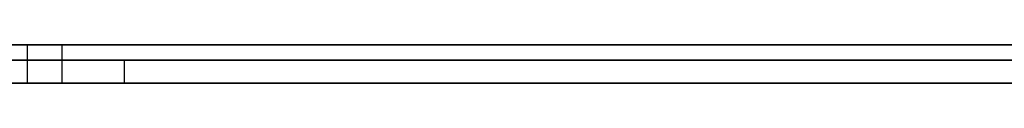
# Model space of a CAD drawing. Extents: x -2.05 to 2.05, y 0 to 2.3.
# Tile 16 of 74: x 0.822251 to 0.835174, y 2.219499 to 2.22. Entities that reach past the tile are written whole.
import ezdxf

# ---------------------------------------------------------------- set-up
doc = ezdxf.new("R2010")
doc.units = 0
doc.layers.get('0').update_dxf_attribs({"linetype": 'CONTINUOUS'})

# ---------------------------------------------------------------- blocks, each defined once
blk = doc.blocks.new('*U1')
at = {"extrusion": (0, 1, 0)}
for p, q in [((1.978, 2.219999, -0.83), (-1.978, 2.219999, -0.83)), ((-1.978, 2.219999, 0.83), (1.978, 2.219999, 0.83)), ((0.708, 2.219999, -0.705), (1.628, 2.219999, -0.705)), ((1.628, 2.219999, -0.405), (0.708, 2.219999, -0.405)), ((0.822349, 2.219999, -0.201676), (0.80217, 2.219999, -0.201676)), ((0.822806, 2.219999, -0.272468), (0.812815, 2.219999, -0.272468)), ((0.812815, 2.219999, -0.210884), (0.822806, 2.219999, -0.210884)), ((1.628, 2.219799, -0.705), (0.708, 2.219799, -0.705)), ((0.708, 2.219799, -0.405), (1.628, 2.219799, -0.405)), ((0.84723, 2.219799, -0.592999), (0.798446, 2.219799, -0.524036)), ((0.798544, 2.219799, -0.544216), (0.845271, 2.219799, -0.611024)), ((0.839687, 2.219799, -0.491024), (0.823622, 2.219799, -0.491024)), ((0.823622, 2.219799, -0.491024), (0.84723, 2.219799, -0.592999)), ((0.798446, 2.219499, -0.524036), (0.84723, 2.219499, -0.592999)), ((0.845271, 2.219499, -0.611024), (0.798544, 2.219499, -0.544216)), ((0.80217, 2.219499, -0.201676), (0.822349, 2.219499, -0.201676)), ((0.822806, 2.219499, -0.272468), (0.812815, 2.219499, -0.272468)), ((0.812815, 2.219499, -0.210884), (0.822806, 2.219499, -0.210884)), ((0.823622, 2.219499, -0.491024), (0.839687, 2.219499, -0.491024)), ((0.84723, 2.219499, -0.592999), (0.823622, 2.219499, -0.491024))]:
    blk.add_line(p, q, dxfattribs=at)
for p, q in [((1.978, 2.219999, -0.83), (-1.978, 2.219999, -0.83)), ((0.708, 2.219999, -0.705), (1.628, 2.219999, -0.705)), ((0.812815, 2.219999, -0.210884), (0.822806, 2.219999, -0.210884)), ((0.822349, 2.219999, -0.201676), (0.822349, 2.219499, -0.201676)), ((0.822806, 2.219999, -0.210884), (0.822806, 2.219499, -0.210884)), ((0.822806, 2.219999, -0.272468), (0.822806, 2.219499, -0.272468)), ((0.822806, 2.219999, -0.210884), (0.822806, 2.219499, -0.210884)), ((1.628, 2.219799, -0.705), (0.708, 2.219799, -0.705)), ((0.812815, 2.219499, -0.210884), (0.822806, 2.219499, -0.210884))]:
    blk.add_line(p, q)
at = {"extrusion": (0, 0, -1)}
for p, q in [((-1.978, 2.219999, 0.83), (1.978, 2.219999, 0.83)), ((1.628, 2.219999, -0.405), (0.708, 2.219999, -0.405)), ((0.822349, 2.219999, -0.201676), (0.80217, 2.219999, -0.201676)), ((0.822806, 2.219999, -0.272468), (0.812815, 2.219999, -0.272468)), ((0.822349, 2.219999, -0.201676), (0.822349, 2.219499, -0.201676)), ((0.822806, 2.219999, -0.272468), (0.822806, 2.219499, -0.272468)), ((0.708, 2.219799, -0.405), (1.628, 2.219799, -0.405)), ((0.839687, 2.219799, -0.491024), (0.823622, 2.219799, -0.491024)), ((0.823622, 2.219799, -0.491024), (0.823622, 2.219499, -0.491024)), ((0.80217, 2.219499, -0.201676), (0.822349, 2.219499, -0.201676)), ((0.822806, 2.219499, -0.272468), (0.812815, 2.219499, -0.272468)), ((0.823622, 2.219499, -0.491024), (0.839687, 2.219499, -0.491024))]:
    blk.add_line(p, q, dxfattribs=at)
at = {"extrusion": (-0.816389, 0, -0.577502)}
for p, q in [((0.84723, 2.219799, -0.592999), (0.798446, 2.219799, -0.524036)), ((0.798446, 2.219499, -0.524036), (0.84723, 2.219499, -0.592999))]:
    blk.add_line(p, q, dxfattribs=at)
at = {"extrusion": (0.819458, 0, 0.57314)}
for p, q in [((0.798544, 2.219799, -0.544216), (0.845271, 2.219799, -0.611024)), ((0.845271, 2.219499, -0.611024), (0.798544, 2.219499, -0.544216))]:
    blk.add_line(p, q, dxfattribs=at)
at = {"extrusion": (0.974233, 0, 0.225543)}
for p, q in [((0.823622, 2.219799, -0.491024), (0.84723, 2.219799, -0.592999)), ((0.823622, 2.219799, -0.491024), (0.823622, 2.219499, -0.491024)), ((0.84723, 2.219499, -0.592999), (0.823622, 2.219499, -0.491024))]:
    blk.add_line(p, q, dxfattribs=at)
for points in [[(0.822153, 2.22, -0.281676), (0.822398, 2.22, -0.281676), (0.822641, 2.22, -0.281675), (0.822883, 2.22, -0.281675), (0.823124, 2.22, -0.281673), (0.823364, 2.22, -0.281672), (0.823603, 2.22, -0.28167), (0.823841, 2.22, -0.281667), (0.824078, 2.22, -0.281664), (0.824314, 2.22, -0.281661), (0.824549, 2.22, -0.281658), (0.824783, 2.22, -0.281654), (0.825015, 2.22, -0.281649), (0.825247, 2.22, -0.281645), (0.825478, 2.22, -0.28164), (0.825707, 2.22, -0.281634), (0.825936, 2.22, -0.281629), (0.826163, 2.22, -0.281622), (0.826389, 2.22, -0.281616), (0.826615, 2.22, -0.281609), (0.826839, 2.22, -0.281602), (0.827062, 2.22, -0.281594), (0.827285, 2.22, -0.281586), (0.827506, 2.22, -0.281578), (0.827726, 2.22, -0.281569), (0.827945, 2.22, -0.28156), (0.828163, 2.22, -0.28155), (0.82838, 2.22, -0.281541), (0.828596, 2.22, -0.28153), (0.82881, 2.22, -0.28152), (0.829024, 2.22, -0.281509), (0.829237, 2.22, -0.281497), (0.829448, 2.22, -0.281486), (0.829659, 2.22, -0.281473), (0.829869, 2.22, -0.281461), (0.830077, 2.22, -0.281448), (0.830285, 2.22, -0.281435), (0.830491, 2.22, -0.281421), (0.830696, 2.22, -0.281407), (0.830901, 2.22, -0.281393), (0.831104, 2.22, -0.281378), (0.831306, 2.22, -0.281363), (0.831507, 2.22, -0.281348), (0.831707, 2.22, -0.281332), (0.831906, 2.22, -0.281316), (0.832104, 2.22, -0.281299), (0.832301, 2.22, -0.281282), (0.832497, 2.22, -0.281265), (0.832692, 2.22, -0.281247), (0.832886, 2.22, -0.281229), (0.833078, 2.22, -0.281211), (0.83327, 2.22, -0.281192), (0.833461, 2.22, -0.281173), (0.83365, 2.22, -0.281153), (0.833839, 2.22, -0.281133), (0.834026, 2.22, -0.281113), (0.834212, 2.22, -0.281092), (0.834398, 2.22, -0.281071), (0.834582, 2.22, -0.28105), (0.834765, 2.22, -0.281028), (0.834947, 2.22, -0.281006), (0.835129, 2.22, -0.280983), (0.835309, 2.22, -0.280961)], [(0.822153, 2.22, -0.281676), (0.822398, 2.22, -0.281676), (0.822641, 2.22, -0.281675), (0.822883, 2.22, -0.281675), (0.823124, 2.22, -0.281673), (0.823364, 2.22, -0.281672), (0.823603, 2.22, -0.28167), (0.823841, 2.22, -0.281667), (0.824078, 2.22, -0.281664), (0.824314, 2.22, -0.281661), (0.824549, 2.22, -0.281658), (0.824783, 2.22, -0.281654), (0.825015, 2.22, -0.281649), (0.825247, 2.22, -0.281645), (0.825478, 2.22, -0.28164), (0.825707, 2.22, -0.281634), (0.825936, 2.22, -0.281629), (0.826163, 2.22, -0.281622), (0.826389, 2.22, -0.281616), (0.826615, 2.22, -0.281609), (0.826839, 2.22, -0.281602), (0.827062, 2.22, -0.281594), (0.827285, 2.22, -0.281586), (0.827506, 2.22, -0.281578), (0.827726, 2.22, -0.281569), (0.827945, 2.22, -0.28156), (0.828163, 2.22, -0.28155), (0.82838, 2.22, -0.281541), (0.828596, 2.22, -0.28153), (0.82881, 2.22, -0.28152), (0.829024, 2.22, -0.281509), (0.829237, 2.22, -0.281497), (0.829448, 2.22, -0.281486), (0.829659, 2.22, -0.281473), (0.829869, 2.22, -0.281461), (0.830077, 2.22, -0.281448), (0.830285, 2.22, -0.281435), (0.830491, 2.22, -0.281421), (0.830696, 2.22, -0.281407), (0.830901, 2.22, -0.281393), (0.831104, 2.22, -0.281378), (0.831306, 2.22, -0.281363), (0.831507, 2.22, -0.281348), (0.831707, 2.22, -0.281332), (0.831906, 2.22, -0.281316), (0.832104, 2.22, -0.281299), (0.832301, 2.22, -0.281282), (0.832497, 2.22, -0.281265), (0.832692, 2.22, -0.281247), (0.832886, 2.22, -0.281229), (0.833078, 2.22, -0.281211), (0.83327, 2.22, -0.281192), (0.833461, 2.22, -0.281173), (0.83365, 2.22, -0.281153), (0.833839, 2.22, -0.281133), (0.834026, 2.22, -0.281113), (0.834212, 2.22, -0.281092), (0.834398, 2.22, -0.281071), (0.834582, 2.22, -0.28105), (0.834765, 2.22, -0.281028), (0.834947, 2.22, -0.281006), (0.835129, 2.22, -0.280983), (0.835309, 2.22, -0.280961)], [(0.835206, 2.22, -0.202351), (0.835035, 2.22, -0.20233), (0.834863, 2.22, -0.202309), (0.83469, 2.22, -0.202289), (0.834516, 2.22, -0.202269), (0.834341, 2.22, -0.20225), (0.834165, 2.22, -0.20223), (0.833989, 2.22, -0.202211), (0.833811, 2.22, -0.202193), (0.833632, 2.22, -0.202174), (0.833453, 2.22, -0.202156), (0.833272, 2.22, -0.202139), (0.83309, 2.22, -0.202122), (0.832908, 2.22, -0.202105), (0.832725, 2.22, -0.202088), (0.83254, 2.22, -0.202072), (0.832355, 2.22, -0.202056), (0.832169, 2.22, -0.20204), (0.831982, 2.22, -0.202025), (0.831793, 2.22, -0.20201), (0.831604, 2.22, -0.201995), (0.831414, 2.22, -0.201981), (0.831223, 2.22, -0.201967), (0.831031, 2.22, -0.201953), (0.830839, 2.22, -0.20194), (0.830645, 2.22, -0.201927), (0.83045, 2.22, -0.201914), (0.830254, 2.22, -0.201902), (0.830058, 2.22, -0.20189), (0.82986, 2.22, -0.201878), (0.829662, 2.22, -0.201867), (0.829462, 2.22, -0.201856), (0.829262, 2.22, -0.201845), (0.82906, 2.22, -0.201835), (0.828858, 2.22, -0.201824), (0.828655, 2.22, -0.201815), (0.828451, 2.22, -0.201805), (0.828245, 2.22, -0.201796), (0.828039, 2.22, -0.201788), (0.827832, 2.22, -0.201779), (0.827624, 2.22, -0.201771), (0.827415, 2.22, -0.201763), (0.827206, 2.22, -0.201756), (0.826995, 2.22, -0.201749), (0.826783, 2.22, -0.201742), (0.82657, 2.22, -0.201736), (0.826357, 2.22, -0.20173), (0.826142, 2.22, -0.201724), (0.825926, 2.22, -0.201718), (0.82571, 2.22, -0.201713), (0.825493, 2.22, -0.201709), (0.825274, 2.22, -0.201704), (0.825055, 2.22, -0.2017), (0.824835, 2.22, -0.201696), (0.824613, 2.22, -0.201693), (0.824391, 2.22, -0.20169), (0.824168, 2.22, -0.201687), (0.823944, 2.22, -0.201684), (0.823719, 2.22, -0.201682), (0.823493, 2.22, -0.20168), (0.823266, 2.22, -0.201679), (0.823038, 2.22, -0.201678), (0.82281, 2.22, -0.201677), (0.82258, 2.22, -0.201676), (0.822349, 2.22, -0.201676)], [(0.835206, 2.22, -0.202351), (0.835035, 2.22, -0.20233), (0.834863, 2.22, -0.202309), (0.83469, 2.22, -0.202289), (0.834516, 2.22, -0.202269), (0.834341, 2.22, -0.20225), (0.834165, 2.22, -0.20223), (0.833989, 2.22, -0.202211), (0.833811, 2.22, -0.202193), (0.833632, 2.22, -0.202174), (0.833453, 2.22, -0.202156), (0.833272, 2.22, -0.202139), (0.83309, 2.22, -0.202122), (0.832908, 2.22, -0.202105), (0.832725, 2.22, -0.202088), (0.83254, 2.22, -0.202072), (0.832355, 2.22, -0.202056), (0.832169, 2.22, -0.20204), (0.831982, 2.22, -0.202025), (0.831793, 2.22, -0.20201), (0.831604, 2.22, -0.201995), (0.831414, 2.22, -0.201981), (0.831223, 2.22, -0.201967), (0.831031, 2.22, -0.201953), (0.830839, 2.22, -0.20194), (0.830645, 2.22, -0.201927), (0.83045, 2.22, -0.201914), (0.830254, 2.22, -0.201902), (0.830058, 2.22, -0.20189), (0.82986, 2.22, -0.201878), (0.829662, 2.22, -0.201867), (0.829462, 2.22, -0.201856), (0.829262, 2.22, -0.201845), (0.82906, 2.22, -0.201835), (0.828858, 2.22, -0.201824), (0.828655, 2.22, -0.201815), (0.828451, 2.22, -0.201805), (0.828245, 2.22, -0.201796), (0.828039, 2.22, -0.201788), (0.827832, 2.22, -0.201779), (0.827624, 2.22, -0.201771), (0.827415, 2.22, -0.201763), (0.827206, 2.22, -0.201756), (0.826995, 2.22, -0.201749), (0.826783, 2.22, -0.201742), (0.82657, 2.22, -0.201736), (0.826357, 2.22, -0.20173), (0.826142, 2.22, -0.201724), (0.825926, 2.22, -0.201718), (0.82571, 2.22, -0.201713), (0.825493, 2.22, -0.201709), (0.825274, 2.22, -0.201704), (0.825055, 2.22, -0.2017), (0.824835, 2.22, -0.201696), (0.824613, 2.22, -0.201693), (0.824391, 2.22, -0.20169), (0.824168, 2.22, -0.201687), (0.823944, 2.22, -0.201684), (0.823719, 2.22, -0.201682), (0.823493, 2.22, -0.20168), (0.823266, 2.22, -0.201679), (0.823038, 2.22, -0.201678), (0.82281, 2.22, -0.201677), (0.82258, 2.22, -0.201676), (0.822349, 2.22, -0.201676)], [(0.822806, 2.22, -0.210884), (0.822968, 2.22, -0.210885), (0.823128, 2.22, -0.210885), (0.823289, 2.22, -0.210885), (0.823448, 2.22, -0.210886), (0.823608, 2.22, -0.210887), (0.823767, 2.22, -0.210889), (0.823925, 2.22, -0.21089), (0.824084, 2.22, -0.210892), (0.824241, 2.22, -0.210894), (0.824398, 2.22, -0.210897), (0.824555, 2.22, -0.210899), (0.824712, 2.22, -0.210902), (0.824868, 2.22, -0.210905), (0.825023, 2.22, -0.210908), (0.825178, 2.22, -0.210912), (0.825333, 2.22, -0.210916), (0.825487, 2.22, -0.21092), (0.825641, 2.22, -0.210924), (0.825794, 2.22, -0.210928), (0.825947, 2.22, -0.210933), (0.826099, 2.22, -0.210938), (0.826251, 2.22, -0.210943), (0.826403, 2.22, -0.210949), (0.826554, 2.22, -0.210955), (0.826705, 2.22, -0.21096), (0.826855, 2.22, -0.210967), (0.827005, 2.22, -0.210973), (0.827154, 2.22, -0.21098), (0.827303, 2.22, -0.210987), (0.827451, 2.22, -0.210994), (0.827599, 2.22, -0.211001), (0.827747, 2.22, -0.211009), (0.827894, 2.22, -0.211017), (0.828041, 2.22, -0.211025), (0.828187, 2.22, -0.211034), (0.828333, 2.22, -0.211042), (0.828479, 2.22, -0.211051), (0.828624, 2.22, -0.21106), (0.828768, 2.22, -0.21107), (0.828912, 2.22, -0.211079), (0.829056, 2.22, -0.211089), (0.829199, 2.22, -0.211099), (0.829342, 2.22, -0.211109), (0.829485, 2.22, -0.21112), (0.829626, 2.22, -0.211131), (0.829768, 2.22, -0.211142), (0.829909, 2.22, -0.211153), (0.83005, 2.22, -0.211165), (0.83019, 2.22, -0.211177), (0.83033, 2.22, -0.211189), (0.830469, 2.22, -0.211201), (0.830608, 2.22, -0.211214), (0.830746, 2.22, -0.211226), (0.830884, 2.22, -0.211239), (0.831022, 2.22, -0.211253), (0.831159, 2.22, -0.211266), (0.831296, 2.22, -0.21128), (0.831432, 2.22, -0.211294), (0.831568, 2.22, -0.211308), (0.831703, 2.22, -0.211323), (0.831838, 2.22, -0.211337), (0.831973, 2.22, -0.211352), (0.832107, 2.22, -0.211368), (0.832241, 2.22, -0.211383), (0.832374, 2.22, -0.211399), (0.832506, 2.22, -0.211415), (0.832639, 2.22, -0.211431), (0.832771, 2.22, -0.211447), (0.832902, 2.22, -0.211464), (0.833033, 2.22, -0.211481), (0.833164, 2.22, -0.211498), (0.833294, 2.22, -0.211515), (0.833424, 2.22, -0.211533), (0.833553, 2.22, -0.211551), (0.833682, 2.22, -0.211569), (0.83381, 2.22, -0.211588), (0.833938, 2.22, -0.211606), (0.834066, 2.22, -0.211625), (0.834193, 2.22, -0.211644), (0.834319, 2.22, -0.211663), (0.834446, 2.22, -0.211683), (0.834571, 2.22, -0.211703), (0.834697, 2.22, -0.211723), (0.834822, 2.22, -0.211743), (0.834946, 2.22, -0.211764), (0.83507, 2.22, -0.211785), (0.835194, 2.22, -0.211806)], [(0.835181, 2.22, -0.271498), (0.835067, 2.22, -0.271519), (0.834954, 2.22, -0.27154), (0.834839, 2.22, -0.271561), (0.834725, 2.22, -0.271581), (0.83461, 2.22, -0.271601), (0.834494, 2.22, -0.271621), (0.834378, 2.22, -0.27164), (0.834261, 2.22, -0.27166), (0.834144, 2.22, -0.271679), (0.834027, 2.22, -0.271698), (0.833909, 2.22, -0.271716), (0.83379, 2.22, -0.271735), (0.833671, 2.22, -0.271753), (0.833552, 2.22, -0.271771), (0.833432, 2.22, -0.271789), (0.833312, 2.22, -0.271806), (0.833191, 2.22, -0.271824), (0.83307, 2.22, -0.271841), (0.832948, 2.22, -0.271858), (0.832826, 2.22, -0.271874), (0.832703, 2.22, -0.271891), (0.83258, 2.22, -0.271907), (0.832457, 2.22, -0.271923), (0.832333, 2.22, -0.271938), (0.832208, 2.22, -0.271954), (0.832083, 2.22, -0.271969), (0.831958, 2.22, -0.271984), (0.831832, 2.22, -0.271999), (0.831705, 2.22, -0.272013), (0.831579, 2.22, -0.272028), (0.831451, 2.22, -0.272042), (0.831323, 2.22, -0.272056), (0.831195, 2.22, -0.272069), (0.831067, 2.22, -0.272083), (0.830937, 2.22, -0.272096), (0.830808, 2.22, -0.272109), (0.830678, 2.22, -0.272122), (0.830547, 2.22, -0.272134), (0.830416, 2.22, -0.272146), (0.830285, 2.22, -0.272158), (0.830153, 2.22, -0.27217), (0.83002, 2.22, -0.272182), (0.829887, 2.22, -0.272193), (0.829754, 2.22, -0.272204), (0.82962, 2.22, -0.272215), (0.829486, 2.22, -0.272226), (0.829351, 2.22, -0.272236), (0.829216, 2.22, -0.272246), (0.82908, 2.22, -0.272256), (0.828944, 2.22, -0.272266), (0.828808, 2.22, -0.272275), (0.828671, 2.22, -0.272285), (0.828533, 2.22, -0.272294), (0.828395, 2.22, -0.272303), (0.828257, 2.22, -0.272311), (0.828118, 2.22, -0.27232), (0.827978, 2.22, -0.272328), (0.827838, 2.22, -0.272336), (0.827698, 2.22, -0.272343), (0.827557, 2.22, -0.272351), (0.827416, 2.22, -0.272358), (0.827274, 2.22, -0.272365), (0.827132, 2.22, -0.272372), (0.82699, 2.22, -0.272378), (0.826846, 2.22, -0.272385), (0.826703, 2.22, -0.272391), (0.826559, 2.22, -0.272396), (0.826414, 2.22, -0.272402), (0.826269, 2.22, -0.272407), (0.826124, 2.22, -0.272413), (0.825978, 2.22, -0.272418), (0.825832, 2.22, -0.272422), (0.825685, 2.22, -0.272427), (0.825537, 2.22, -0.272431), (0.82539, 2.22, -0.272435), (0.825241, 2.22, -0.272439), (0.825093, 2.22, -0.272442), (0.824944, 2.22, -0.272446), (0.824794, 2.22, -0.272449), (0.824644, 2.22, -0.272452), (0.824493, 2.22, -0.272454), (0.824342, 2.22, -0.272457), (0.824191, 2.22, -0.272459), (0.824039, 2.22, -0.272461), (0.823886, 2.22, -0.272462), (0.823734, 2.22, -0.272464), (0.82358, 2.22, -0.272465), (0.823426, 2.22, -0.272466), (0.823272, 2.22, -0.272467), (0.823117, 2.22, -0.272468), (0.822962, 2.22, -0.272468), (0.822806, 2.22, -0.272468)], [(0.835181, 2.22, -0.271498), (0.835067, 2.22, -0.271519), (0.834954, 2.22, -0.27154), (0.834839, 2.22, -0.271561), (0.834725, 2.22, -0.271581), (0.83461, 2.22, -0.271601), (0.834494, 2.22, -0.271621), (0.834378, 2.22, -0.27164), (0.834261, 2.22, -0.27166), (0.834144, 2.22, -0.271679), (0.834027, 2.22, -0.271698), (0.833909, 2.22, -0.271716), (0.83379, 2.22, -0.271735), (0.833671, 2.22, -0.271753), (0.833552, 2.22, -0.271771), (0.833432, 2.22, -0.271789), (0.833312, 2.22, -0.271806), (0.833191, 2.22, -0.271824), (0.83307, 2.22, -0.271841), (0.832948, 2.22, -0.271858), (0.832826, 2.22, -0.271874), (0.832703, 2.22, -0.271891), (0.83258, 2.22, -0.271907), (0.832457, 2.22, -0.271923), (0.832333, 2.22, -0.271938), (0.832208, 2.22, -0.271954), (0.832083, 2.22, -0.271969), (0.831958, 2.22, -0.271984), (0.831832, 2.22, -0.271999), (0.831705, 2.22, -0.272013), (0.831579, 2.22, -0.272028), (0.831451, 2.22, -0.272042), (0.831323, 2.22, -0.272056), (0.831195, 2.22, -0.272069), (0.831067, 2.22, -0.272083), (0.830937, 2.22, -0.272096), (0.830808, 2.22, -0.272109), (0.830678, 2.22, -0.272122), (0.830547, 2.22, -0.272134), (0.830416, 2.22, -0.272146), (0.830285, 2.22, -0.272158), (0.830153, 2.22, -0.27217), (0.83002, 2.22, -0.272182), (0.829887, 2.22, -0.272193), (0.829754, 2.22, -0.272204), (0.82962, 2.22, -0.272215), (0.829486, 2.22, -0.272226), (0.829351, 2.22, -0.272236), (0.829216, 2.22, -0.272246), (0.82908, 2.22, -0.272256), (0.828944, 2.22, -0.272266), (0.828808, 2.22, -0.272275), (0.828671, 2.22, -0.272285), (0.828533, 2.22, -0.272294), (0.828395, 2.22, -0.272303), (0.828257, 2.22, -0.272311), (0.828118, 2.22, -0.27232), (0.827978, 2.22, -0.272328), (0.827838, 2.22, -0.272336), (0.827698, 2.22, -0.272343), (0.827557, 2.22, -0.272351), (0.827416, 2.22, -0.272358), (0.827274, 2.22, -0.272365), (0.827132, 2.22, -0.272372), (0.82699, 2.22, -0.272378), (0.826846, 2.22, -0.272385), (0.826703, 2.22, -0.272391), (0.826559, 2.22, -0.272396), (0.826414, 2.22, -0.272402), (0.826269, 2.22, -0.272407), (0.826124, 2.22, -0.272413), (0.825978, 2.22, -0.272418), (0.825832, 2.22, -0.272422), (0.825685, 2.22, -0.272427), (0.825537, 2.22, -0.272431), (0.82539, 2.22, -0.272435), (0.825241, 2.22, -0.272439), (0.825093, 2.22, -0.272442), (0.824944, 2.22, -0.272446), (0.824794, 2.22, -0.272449), (0.824644, 2.22, -0.272452), (0.824493, 2.22, -0.272454), (0.824342, 2.22, -0.272457), (0.824191, 2.22, -0.272459), (0.824039, 2.22, -0.272461), (0.823886, 2.22, -0.272462), (0.823734, 2.22, -0.272464), (0.82358, 2.22, -0.272465), (0.823426, 2.22, -0.272466), (0.823272, 2.22, -0.272467), (0.823117, 2.22, -0.272468), (0.822962, 2.22, -0.272468), (0.822806, 2.22, -0.272468)], [(0.822806, 2.22, -0.210884), (0.822968, 2.22, -0.210885), (0.823128, 2.22, -0.210885), (0.823289, 2.22, -0.210885), (0.823448, 2.22, -0.210886), (0.823608, 2.22, -0.210887), (0.823767, 2.22, -0.210889), (0.823925, 2.22, -0.21089), (0.824084, 2.22, -0.210892), (0.824241, 2.22, -0.210894), (0.824398, 2.22, -0.210897), (0.824555, 2.22, -0.210899), (0.824712, 2.22, -0.210902), (0.824868, 2.22, -0.210905), (0.825023, 2.22, -0.210908), (0.825178, 2.22, -0.210912), (0.825333, 2.22, -0.210916), (0.825487, 2.22, -0.21092), (0.825641, 2.22, -0.210924), (0.825794, 2.22, -0.210928), (0.825947, 2.22, -0.210933), (0.826099, 2.22, -0.210938), (0.826251, 2.22, -0.210943), (0.826403, 2.22, -0.210949), (0.826554, 2.22, -0.210955), (0.826705, 2.22, -0.21096), (0.826855, 2.22, -0.210967), (0.827005, 2.22, -0.210973), (0.827154, 2.22, -0.21098), (0.827303, 2.22, -0.210987), (0.827451, 2.22, -0.210994), (0.827599, 2.22, -0.211001), (0.827747, 2.22, -0.211009), (0.827894, 2.22, -0.211017), (0.828041, 2.22, -0.211025), (0.828187, 2.22, -0.211034), (0.828333, 2.22, -0.211042), (0.828479, 2.22, -0.211051), (0.828624, 2.22, -0.21106), (0.828768, 2.22, -0.21107), (0.828912, 2.22, -0.211079), (0.829056, 2.22, -0.211089), (0.829199, 2.22, -0.211099), (0.829342, 2.22, -0.211109), (0.829485, 2.22, -0.21112), (0.829626, 2.22, -0.211131), (0.829768, 2.22, -0.211142), (0.829909, 2.22, -0.211153), (0.83005, 2.22, -0.211165), (0.83019, 2.22, -0.211177), (0.83033, 2.22, -0.211189), (0.830469, 2.22, -0.211201), (0.830608, 2.22, -0.211214), (0.830746, 2.22, -0.211226), (0.830884, 2.22, -0.211239), (0.831022, 2.22, -0.211253), (0.831159, 2.22, -0.211266), (0.831296, 2.22, -0.21128), (0.831432, 2.22, -0.211294), (0.831568, 2.22, -0.211308), (0.831703, 2.22, -0.211323), (0.831838, 2.22, -0.211337), (0.831973, 2.22, -0.211352), (0.832107, 2.22, -0.211368), (0.832241, 2.22, -0.211383), (0.832374, 2.22, -0.211399), (0.832506, 2.22, -0.211415), (0.832639, 2.22, -0.211431), (0.832771, 2.22, -0.211447), (0.832902, 2.22, -0.211464), (0.833033, 2.22, -0.211481), (0.833164, 2.22, -0.211498), (0.833294, 2.22, -0.211515), (0.833424, 2.22, -0.211533), (0.833553, 2.22, -0.211551), (0.833682, 2.22, -0.211569), (0.83381, 2.22, -0.211588), (0.833938, 2.22, -0.211606), (0.834066, 2.22, -0.211625), (0.834193, 2.22, -0.211644), (0.834319, 2.22, -0.211663), (0.834446, 2.22, -0.211683), (0.834571, 2.22, -0.211703), (0.834697, 2.22, -0.211723), (0.834822, 2.22, -0.211743), (0.834946, 2.22, -0.211764), (0.83507, 2.22, -0.211785), (0.835194, 2.22, -0.211806)], [(0.835248, 2.2195, -0.280968), (0.834976, 2.2195, -0.281002), (0.834702, 2.2195, -0.281036), (0.834425, 2.2195, -0.281068), (0.834146, 2.2195, -0.2811), (0.833865, 2.2195, -0.28113), (0.833582, 2.2195, -0.28116), (0.833295, 2.2195, -0.281189), (0.833007, 2.2195, -0.281218), (0.832716, 2.2195, -0.281245), (0.832423, 2.2195, -0.281272), (0.832127, 2.2195, -0.281297), (0.83183, 2.2195, -0.281322), (0.831529, 2.2195, -0.281346), (0.831226, 2.2195, -0.281369), (0.830921, 2.2195, -0.281392), (0.830614, 2.2195, -0.281413), (0.830304, 2.2195, -0.281434), (0.829992, 2.2195, -0.281453), (0.829677, 2.2195, -0.281472), (0.82936, 2.2195, -0.281491), (0.829041, 2.2195, -0.281508), (0.828719, 2.2195, -0.281524), (0.828395, 2.2195, -0.28154), (0.828068, 2.2195, -0.281555), (0.82774, 2.2195, -0.281568), (0.827408, 2.2195, -0.281581), (0.827075, 2.2195, -0.281594), (0.826739, 2.2195, -0.281605), (0.8264, 2.2195, -0.281616), (0.826059, 2.2195, -0.281625), (0.825716, 2.2195, -0.281634), (0.825371, 2.2195, -0.281642), (0.825023, 2.2195, -0.281649), (0.824672, 2.2195, -0.281656), (0.82432, 2.2195, -0.281661), (0.823965, 2.2195, -0.281666), (0.823607, 2.2195, -0.281669), (0.823247, 2.2195, -0.281672), (0.822885, 2.2195, -0.281675), (0.82252, 2.2195, -0.281676), (0.822153, 2.2195, -0.281676)], [(0.835248, 2.2195, -0.280968), (0.834976, 2.2195, -0.281002), (0.834702, 2.2195, -0.281036), (0.834425, 2.2195, -0.281068), (0.834146, 2.2195, -0.2811), (0.833865, 2.2195, -0.28113), (0.833582, 2.2195, -0.28116), (0.833295, 2.2195, -0.281189), (0.833007, 2.2195, -0.281218), (0.832716, 2.2195, -0.281245), (0.832423, 2.2195, -0.281272), (0.832127, 2.2195, -0.281297), (0.83183, 2.2195, -0.281322), (0.831529, 2.2195, -0.281346), (0.831226, 2.2195, -0.281369), (0.830921, 2.2195, -0.281392), (0.830614, 2.2195, -0.281413), (0.830304, 2.2195, -0.281434), (0.829992, 2.2195, -0.281453), (0.829677, 2.2195, -0.281472), (0.82936, 2.2195, -0.281491), (0.829041, 2.2195, -0.281508), (0.828719, 2.2195, -0.281524), (0.828395, 2.2195, -0.28154), (0.828068, 2.2195, -0.281555), (0.82774, 2.2195, -0.281568), (0.827408, 2.2195, -0.281581), (0.827075, 2.2195, -0.281594), (0.826739, 2.2195, -0.281605), (0.8264, 2.2195, -0.281616), (0.826059, 2.2195, -0.281625), (0.825716, 2.2195, -0.281634), (0.825371, 2.2195, -0.281642), (0.825023, 2.2195, -0.281649), (0.824672, 2.2195, -0.281656), (0.82432, 2.2195, -0.281661), (0.823965, 2.2195, -0.281666), (0.823607, 2.2195, -0.281669), (0.823247, 2.2195, -0.281672), (0.822885, 2.2195, -0.281675), (0.82252, 2.2195, -0.281676), (0.822153, 2.2195, -0.281676)], [(0.822349, 2.2195, -0.201676), (0.822696, 2.2195, -0.201677), (0.82304, 2.2195, -0.201678), (0.823383, 2.2195, -0.20168), (0.823723, 2.2195, -0.201682), (0.824061, 2.2195, -0.201686), (0.824396, 2.2195, -0.20169), (0.82473, 2.2195, -0.201694), (0.825062, 2.2195, -0.2017), (0.825391, 2.2195, -0.201706), (0.825719, 2.2195, -0.201713), (0.826044, 2.2195, -0.201721), (0.826367, 2.2195, -0.20173), (0.826688, 2.2195, -0.201739), (0.827006, 2.2195, -0.201749), (0.827323, 2.2195, -0.20176), (0.827637, 2.2195, -0.201772), (0.82795, 2.2195, -0.201784), (0.82826, 2.2195, -0.201797), (0.828568, 2.2195, -0.201811), (0.828874, 2.2195, -0.201825), (0.829178, 2.2195, -0.201841), (0.829479, 2.2195, -0.201857), (0.829779, 2.2195, -0.201873), (0.830076, 2.2195, -0.201891), (0.830372, 2.2195, -0.201909), (0.830665, 2.2195, -0.201928), (0.830956, 2.2195, -0.201948), (0.831244, 2.2195, -0.201968), (0.831531, 2.2195, -0.20199), (0.831816, 2.2195, -0.202011), (0.832098, 2.2195, -0.202034), (0.832378, 2.2195, -0.202058), (0.832656, 2.2195, -0.202082), (0.832932, 2.2195, -0.202107), (0.833206, 2.2195, -0.202133), (0.833478, 2.2195, -0.202159), (0.833748, 2.2195, -0.202186), (0.834015, 2.2195, -0.202214), (0.83428, 2.2195, -0.202243), (0.834544, 2.2195, -0.202272), (0.834805, 2.2195, -0.202302), (0.835063, 2.2195, -0.202333), (0.83532, 2.2195, -0.202365)], [(0.822349, 2.2195, -0.201676), (0.822696, 2.2195, -0.201677), (0.82304, 2.2195, -0.201678), (0.823383, 2.2195, -0.20168), (0.823723, 2.2195, -0.201682), (0.824061, 2.2195, -0.201686), (0.824396, 2.2195, -0.20169), (0.82473, 2.2195, -0.201694), (0.825062, 2.2195, -0.2017), (0.825391, 2.2195, -0.201706), (0.825719, 2.2195, -0.201713), (0.826044, 2.2195, -0.201721), (0.826367, 2.2195, -0.20173), (0.826688, 2.2195, -0.201739), (0.827006, 2.2195, -0.201749), (0.827323, 2.2195, -0.20176), (0.827637, 2.2195, -0.201772), (0.82795, 2.2195, -0.201784), (0.82826, 2.2195, -0.201797), (0.828568, 2.2195, -0.201811), (0.828874, 2.2195, -0.201825), (0.829178, 2.2195, -0.201841), (0.829479, 2.2195, -0.201857), (0.829779, 2.2195, -0.201873), (0.830076, 2.2195, -0.201891), (0.830372, 2.2195, -0.201909), (0.830665, 2.2195, -0.201928), (0.830956, 2.2195, -0.201948), (0.831244, 2.2195, -0.201968), (0.831531, 2.2195, -0.20199), (0.831816, 2.2195, -0.202011), (0.832098, 2.2195, -0.202034), (0.832378, 2.2195, -0.202058), (0.832656, 2.2195, -0.202082), (0.832932, 2.2195, -0.202107), (0.833206, 2.2195, -0.202133), (0.833478, 2.2195, -0.202159), (0.833748, 2.2195, -0.202186), (0.834015, 2.2195, -0.202214), (0.83428, 2.2195, -0.202243), (0.834544, 2.2195, -0.202272), (0.834805, 2.2195, -0.202302), (0.835063, 2.2195, -0.202333), (0.83532, 2.2195, -0.202365)], [(0.822806, 2.2195, -0.210884), (0.823049, 2.2195, -0.210885), (0.82329, 2.2195, -0.210886), (0.82353, 2.2195, -0.210887), (0.823769, 2.2195, -0.210889), (0.824008, 2.2195, -0.210891), (0.824245, 2.2195, -0.210894), (0.824481, 2.2195, -0.210898), (0.824717, 2.2195, -0.210902), (0.824951, 2.2195, -0.210907), (0.825184, 2.2195, -0.210912), (0.825417, 2.2195, -0.210918), (0.825648, 2.2195, -0.210924), (0.825878, 2.2195, -0.210931), (0.826108, 2.2195, -0.210938), (0.826336, 2.2195, -0.210946), (0.826563, 2.2195, -0.210955), (0.82679, 2.2195, -0.210964), (0.827015, 2.2195, -0.210974), (0.82724, 2.2195, -0.210984), (0.827463, 2.2195, -0.210995), (0.827686, 2.2195, -0.211006), (0.827907, 2.2195, -0.211018), (0.828128, 2.2195, -0.21103), (0.828347, 2.2195, -0.211043), (0.828566, 2.2195, -0.211056), (0.828783, 2.2195, -0.211071), (0.829, 2.2195, -0.211085), (0.829215, 2.2195, -0.2111), (0.82943, 2.2195, -0.211116), (0.829643, 2.2195, -0.211132), (0.829856, 2.2195, -0.211149), (0.830067, 2.2195, -0.211166), (0.830278, 2.2195, -0.211184), (0.830488, 2.2195, -0.211203), (0.830696, 2.2195, -0.211222), (0.830904, 2.2195, -0.211241), (0.831111, 2.2195, -0.211261), (0.831316, 2.2195, -0.211282), (0.831521, 2.2195, -0.211303), (0.831725, 2.2195, -0.211325), (0.831927, 2.2195, -0.211347), (0.832129, 2.2195, -0.21137), (0.83233, 2.2195, -0.211393), (0.832529, 2.2195, -0.211417), (0.832728, 2.2195, -0.211442), (0.832926, 2.2195, -0.211467), (0.833123, 2.2195, -0.211493), (0.833319, 2.2195, -0.211519), (0.833513, 2.2195, -0.211545), (0.833707, 2.2195, -0.211573), (0.8339, 2.2195, -0.211601), (0.834092, 2.2195, -0.211629), (0.834283, 2.2195, -0.211658), (0.834472, 2.2195, -0.211687), (0.834661, 2.2195, -0.211717), (0.834849, 2.2195, -0.211748), (0.835036, 2.2195, -0.211779), (0.835222, 2.2195, -0.211811)], [(0.835321, 2.2195, -0.271472), (0.835151, 2.2195, -0.271504), (0.834981, 2.2195, -0.271535), (0.834809, 2.2195, -0.271566), (0.834636, 2.2195, -0.271596), (0.834462, 2.2195, -0.271626), (0.834287, 2.2195, -0.271655), (0.834111, 2.2195, -0.271684), (0.833934, 2.2195, -0.271712), (0.833756, 2.2195, -0.27174), (0.833576, 2.2195, -0.271767), (0.833396, 2.2195, -0.271794), (0.833215, 2.2195, -0.27182), (0.833032, 2.2195, -0.271846), (0.832849, 2.2195, -0.271871), (0.832664, 2.2195, -0.271896), (0.832479, 2.2195, -0.27192), (0.832292, 2.2195, -0.271943), (0.832105, 2.2195, -0.271966), (0.831916, 2.2195, -0.271989), (0.831726, 2.2195, -0.272011), (0.831535, 2.2195, -0.272032), (0.831344, 2.2195, -0.272053), (0.831151, 2.2195, -0.272074), (0.830957, 2.2195, -0.272094), (0.830762, 2.2195, -0.272113), (0.830566, 2.2195, -0.272132), (0.830369, 2.2195, -0.272151), (0.83017, 2.2195, -0.272169), (0.829971, 2.2195, -0.272186), (0.829771, 2.2195, -0.272203), (0.82957, 2.2195, -0.272219), (0.829367, 2.2195, -0.272235), (0.829164, 2.2195, -0.27225), (0.828959, 2.2195, -0.272265), (0.828754, 2.2195, -0.272279), (0.828547, 2.2195, -0.272293), (0.82834, 2.2195, -0.272306), (0.828131, 2.2195, -0.272319), (0.827921, 2.2195, -0.272331), (0.82771, 2.2195, -0.272343), (0.827498, 2.2195, -0.272354), (0.827286, 2.2195, -0.272364), (0.827072, 2.2195, -0.272375), (0.826857, 2.2195, -0.272384), (0.826641, 2.2195, -0.272393), (0.826423, 2.2195, -0.272402), (0.826205, 2.2195, -0.27241), (0.825986, 2.2195, -0.272417), (0.825766, 2.2195, -0.272424), (0.825544, 2.2195, -0.272431), (0.825322, 2.2195, -0.272437), (0.825099, 2.2195, -0.272442), (0.824874, 2.2195, -0.272447), (0.824649, 2.2195, -0.272451), (0.824422, 2.2195, -0.272455), (0.824194, 2.2195, -0.272459), (0.823966, 2.2195, -0.272462), (0.823736, 2.2195, -0.272464), (0.823505, 2.2195, -0.272466), (0.823273, 2.2195, -0.272467), (0.82304, 2.2195, -0.272468), (0.822806, 2.2195, -0.272468)], [(0.835321, 2.2195, -0.271472), (0.835151, 2.2195, -0.271504), (0.834981, 2.2195, -0.271535), (0.834809, 2.2195, -0.271566), (0.834636, 2.2195, -0.271596), (0.834462, 2.2195, -0.271626), (0.834287, 2.2195, -0.271655), (0.834111, 2.2195, -0.271684), (0.833934, 2.2195, -0.271712), (0.833756, 2.2195, -0.27174), (0.833576, 2.2195, -0.271767), (0.833396, 2.2195, -0.271794), (0.833215, 2.2195, -0.27182), (0.833032, 2.2195, -0.271846), (0.832849, 2.2195, -0.271871), (0.832664, 2.2195, -0.271896), (0.832479, 2.2195, -0.27192), (0.832292, 2.2195, -0.271943), (0.832105, 2.2195, -0.271966), (0.831916, 2.2195, -0.271989), (0.831726, 2.2195, -0.272011), (0.831535, 2.2195, -0.272032), (0.831344, 2.2195, -0.272053), (0.831151, 2.2195, -0.272074), (0.830957, 2.2195, -0.272094), (0.830762, 2.2195, -0.272113), (0.830566, 2.2195, -0.272132), (0.830369, 2.2195, -0.272151), (0.83017, 2.2195, -0.272169), (0.829971, 2.2195, -0.272186), (0.829771, 2.2195, -0.272203), (0.82957, 2.2195, -0.272219), (0.829367, 2.2195, -0.272235), (0.829164, 2.2195, -0.27225), (0.828959, 2.2195, -0.272265), (0.828754, 2.2195, -0.272279), (0.828547, 2.2195, -0.272293), (0.82834, 2.2195, -0.272306), (0.828131, 2.2195, -0.272319), (0.827921, 2.2195, -0.272331), (0.82771, 2.2195, -0.272343), (0.827498, 2.2195, -0.272354), (0.827286, 2.2195, -0.272364), (0.827072, 2.2195, -0.272375), (0.826857, 2.2195, -0.272384), (0.826641, 2.2195, -0.272393), (0.826423, 2.2195, -0.272402), (0.826205, 2.2195, -0.27241), (0.825986, 2.2195, -0.272417), (0.825766, 2.2195, -0.272424), (0.825544, 2.2195, -0.272431), (0.825322, 2.2195, -0.272437), (0.825099, 2.2195, -0.272442), (0.824874, 2.2195, -0.272447), (0.824649, 2.2195, -0.272451), (0.824422, 2.2195, -0.272455), (0.824194, 2.2195, -0.272459), (0.823966, 2.2195, -0.272462), (0.823736, 2.2195, -0.272464), (0.823505, 2.2195, -0.272466), (0.823273, 2.2195, -0.272467), (0.82304, 2.2195, -0.272468), (0.822806, 2.2195, -0.272468)], [(0.822806, 2.2195, -0.210884), (0.823049, 2.2195, -0.210885), (0.82329, 2.2195, -0.210886), (0.82353, 2.2195, -0.210887), (0.823769, 2.2195, -0.210889), (0.824008, 2.2195, -0.210891), (0.824245, 2.2195, -0.210894), (0.824481, 2.2195, -0.210898), (0.824717, 2.2195, -0.210902), (0.824951, 2.2195, -0.210907), (0.825184, 2.2195, -0.210912), (0.825417, 2.2195, -0.210918), (0.825648, 2.2195, -0.210924), (0.825878, 2.2195, -0.210931), (0.826108, 2.2195, -0.210938), (0.826336, 2.2195, -0.210946), (0.826563, 2.2195, -0.210955), (0.82679, 2.2195, -0.210964), (0.827015, 2.2195, -0.210974), (0.82724, 2.2195, -0.210984), (0.827463, 2.2195, -0.210995), (0.827686, 2.2195, -0.211006), (0.827907, 2.2195, -0.211018), (0.828128, 2.2195, -0.21103), (0.828347, 2.2195, -0.211043), (0.828566, 2.2195, -0.211056), (0.828783, 2.2195, -0.211071), (0.829, 2.2195, -0.211085), (0.829215, 2.2195, -0.2111), (0.82943, 2.2195, -0.211116), (0.829643, 2.2195, -0.211132), (0.829856, 2.2195, -0.211149), (0.830067, 2.2195, -0.211166), (0.830278, 2.2195, -0.211184), (0.830488, 2.2195, -0.211203), (0.830696, 2.2195, -0.211222), (0.830904, 2.2195, -0.211241), (0.831111, 2.2195, -0.211261), (0.831316, 2.2195, -0.211282), (0.831521, 2.2195, -0.211303), (0.831725, 2.2195, -0.211325), (0.831927, 2.2195, -0.211347), (0.832129, 2.2195, -0.21137), (0.83233, 2.2195, -0.211393), (0.832529, 2.2195, -0.211417), (0.832728, 2.2195, -0.211442), (0.832926, 2.2195, -0.211467), (0.833123, 2.2195, -0.211493), (0.833319, 2.2195, -0.211519), (0.833513, 2.2195, -0.211545), (0.833707, 2.2195, -0.211573), (0.8339, 2.2195, -0.211601), (0.834092, 2.2195, -0.211629), (0.834283, 2.2195, -0.211658), (0.834472, 2.2195, -0.211687), (0.834661, 2.2195, -0.211717), (0.834849, 2.2195, -0.211748), (0.835036, 2.2195, -0.211779), (0.835222, 2.2195, -0.211811)]]:
    blk.add_polyline3d(points)

msp = doc.modelspace()

# ---------------------------------------------------------------- block references
msp.add_blockref('*U1', (0, 0))

doc.saveas('drawing.dxf')
